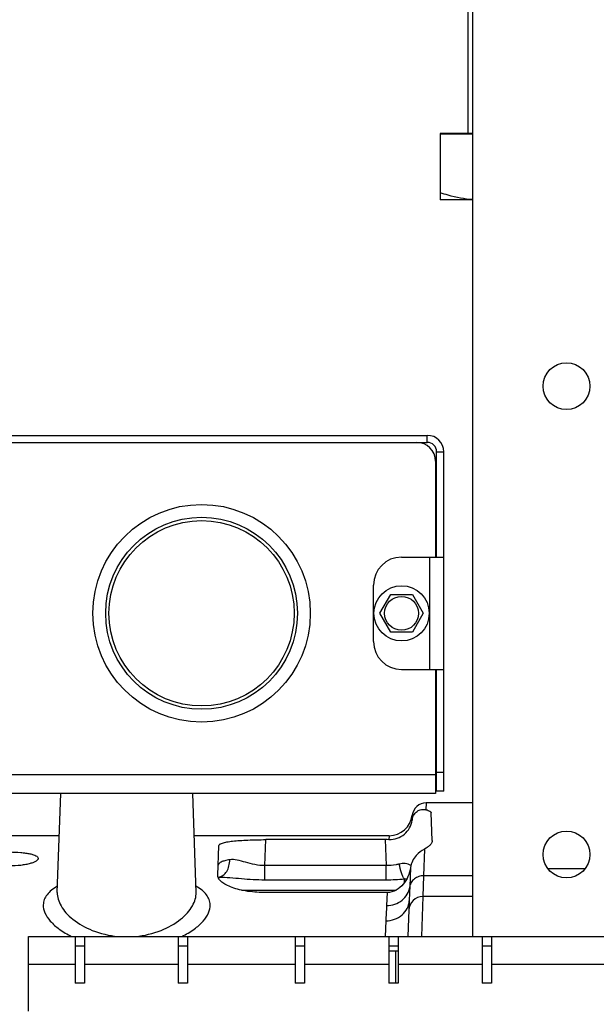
# Model space of a CAD drawing. Extents: x 0 to 594, y 0 to 420.
# Tile 31 of 93: x 276 to 294, y 247 to 279. Entities that reach past the tile are written whole.
import ezdxf

# ---------------------------------------------------------------- set-up
doc = ezdxf.new("R2010")
doc.units = 0
doc.header["$LTSCALE"] = 32.67
doc.layers.get('0').update_dxf_attribs({"linetype": 'CONTINUOUS'})
doc.layers.add('3_ALL_AXES', color=7, linetype='CONTINUOUS')
doc.layers.add('ASSI', color=7, linetype='CONTINUOUS')

msp = doc.modelspace()

# ---------------------------------------------------------------- linework, layer by layer
at = {"color": 7, "linetype": 'CONTINUOUS'}
for p, q in [((290.404, 249.163), (290.404, 289.288)), ((290.254, 274.888), (290.254, 285.988)), ((289.354, 274.888), (289.354, 274.858)), ((290.404, 274.888), (289.354, 274.888)), ((290.404, 274.858), (289.354, 274.858)), ((261.792, 264.988), (288.942, 264.988)), ((289.242, 261.313), (289.242, 264.688)), ((289.242, 253.813), (289.242, 257.713)), ((277.078, 250.574), (277.189, 253.738)), ((281.53, 250.574), (281.42, 253.738)), ((289.467, 253.813), (289.242, 253.813)), ((290.404, 253.438), (288.905, 253.438)), ((289.096, 252.239), (289.065, 253.125)), ((277.141, 252.388), (273.904, 252.388)), ((287.715, 252.388), (281.467, 252.388)), ((282.223, 251.123), (282.256, 252.068)), ((287.596, 252.262), (283.762, 252.262)), ((282.257, 251.054), (282.257, 251.054)), ((287.655, 250.569), (283.703, 250.569)), ((288.362, 250.307), (288.322, 249.163)), ((290.404, 250.438), (288.801, 250.438)), ((277.654, 248.863), (277.954, 248.863)), ((280.954, 248.863), (281.254, 248.863)), ((284.704, 248.863), (285.004, 248.863)), ((287.704, 248.863), (288.004, 248.863)), ((290.704, 248.863), (291.004, 248.863)), ((287.929, 248.69), (287.704, 248.69)), ((287.929, 247.663), (287.929, 248.69))]:
    msp.add_line(p, q, dxfattribs=at)
at = {"color": 3, "linetype": 'CONTINUOUS'}
for p, q in [((261.792, 265.213), (288.942, 265.213)), ((289.467, 253.813), (289.467, 264.688)), ((289.204, 264.388), (289.204, 261.313)), ((288.117, 261.313), (289.467, 261.313)), ((287.217, 258.613), (287.217, 260.413)), ((288.117, 257.713), (289.467, 257.713)), ((289.204, 257.713), (289.204, 253.738)), ((289.204, 253.738), (261.529, 253.738)), ((276.154, 246.763), (276.154, 249.163)), ((276.154, 249.163), (379.654, 249.163)), ((277.654, 249.163), (277.654, 247.663)), ((277.954, 249.163), (277.954, 247.663)), ((280.954, 249.163), (280.954, 247.663)), ((281.254, 249.163), (281.254, 247.663)), ((284.704, 249.163), (284.704, 247.663)), ((285.004, 249.163), (285.004, 247.663)), ((287.704, 249.163), (287.704, 247.663)), ((288.004, 249.163), (288.004, 247.663)), ((290.704, 249.163), (290.704, 247.663)), ((291.004, 249.163), (291.004, 247.663)), ((277.954, 247.663), (277.654, 247.663)), ((281.254, 247.663), (280.954, 247.663)), ((285.004, 247.663), (284.704, 247.663)), ((288.004, 247.663), (287.704, 247.663)), ((291.004, 247.663), (290.704, 247.663))]:
    msp.add_line(p, q, dxfattribs=at)
at = {"color": 9, "linetype": 'CONTINUOUS'}
for p, q in [((288.942, 264.988), (288.942, 265.213)), ((289.242, 264.688), (289.467, 264.688)), ((289.017, 261.313), (289.017, 257.713)), ((289.204, 254.338), (261.529, 254.338)), ((289.467, 254.413), (289.242, 254.413)), ((288.906, 253.438), (288.898, 253.222)), ((288.459, 253.044), (288.454, 252.89)), ((287.715, 252.388), (287.71, 252.262)), ((283.733, 251.43), (283.762, 252.262)), ((287.596, 252.262), (287.625, 251.43)), ((288.855, 251.96), (288.825, 251.104)), ((283.733, 250.967), (283.733, 251.43)), ((287.625, 251.43), (283.733, 251.43)), ((287.625, 250.967), (287.625, 251.43)), ((288.401, 251.368), (288.379, 250.748)), ((288.825, 251.104), (288.801, 250.438)), ((290.404, 251.104), (288.825, 251.104)), ((293.992, 251.322), (292.817, 251.322)), ((287.625, 250.967), (283.733, 250.967)), ((288.21, 250.885), (288.21, 250.992)), ((282.982, 250.644), (287.94, 250.644)), ((287.65, 250.569), (287.635, 250.154)), ((288.801, 250.438), (288.761, 249.163)), ((287.612, 249.664), (287.594, 249.165)), ((277.654, 248.263), (276.154, 248.263)), ((280.954, 248.263), (277.954, 248.263)), ((284.704, 248.263), (281.254, 248.263)), ((287.704, 248.263), (285.004, 248.263)), ((290.704, 248.263), (288.004, 248.263)), ((295.954, 248.263), (291.004, 248.263))]:
    msp.add_line(p, q, dxfattribs=at)
at = {"color": 7, "linetype": 'CONTINUOUS'}
msp.add_lwpolyline([(282.236, 251.054), (282.242, 251.054), (282.253, 251.054), (282.257, 251.054)], dxfattribs=at)
at = {"color": 3, "linetype": 'CONTINUOUS'}
for centre, radius, start, end in [((288.604, 264.388), 0.6, 0, 90), ((288.942, 264.688), 0.525, 0, 90), ((288.117, 260.413), 0.9, 90, 180), ((288.117, 258.613), 0.9, 180, 270)]:
    msp.add_arc(centre, radius, start, end, dxfattribs=at)
at = {"color": 7, "linetype": 'CONTINUOUS'}
for centre, radius, start, end in [((288.942, 264.688), 0.3, 0, 90), ((288.906, 252.988), 0.45, 90, 172.8192), ((287.715, 253.138), 0.75, 270, 352.8192), ((287.596, 237.276), 14.986, 89.5639, 90.0005), ((288.801, 249.988), 0.45, 90, 178)]:
    msp.add_arc(centre, radius, start, end, dxfattribs=at)
at = {"color": 9, "linetype": 'CONTINUOUS'}
for centre, radius, start, end in [((282.185, 251.39), 0.339, 278.6061, 281.2054), ((288.291, 250.538), 0.461, 91.0647, 100.0874)]:
    msp.add_arc(centre, radius, start, end, dxfattribs=at)
at = {"color": 7, "linetype": 'CONTINUOUS'}
for points, knots in [([(288.454, 252.89), (288.462, 252.957), (288.508, 253.079), (288.639, 253.196), (288.777, 253.237), (288.862, 253.231), (288.898, 253.222)], [0, 0, 0, 0, 0.323849, 0.598672, 0.820233, 1, 1, 1, 1]), ([(288.898, 253.222), (288.922, 253.216), (288.965, 253.203), (289.024, 253.179), (289.064, 253.148), (289.065, 253.125)], [0, 0, 0, 0, 0.374936, 0.661385, 1, 1, 1, 1]), ([(287.71, 252.262), (287.801, 252.261), (287.981, 252.291), (288.216, 252.424), (288.387, 252.63), (288.442, 252.802), (288.454, 252.89)], [0, 0, 0, 0, 0.256708, 0.504271, 0.748172, 1, 1, 1, 1]), ([(282.256, 252.068), (282.257, 252.086), (282.283, 252.113), (282.326, 252.136), (282.401, 252.164), (282.527, 252.192), (282.712, 252.218), (282.937, 252.238), (283.292, 252.257), (283.57, 252.262), (283.762, 252.262)], [0, 0, 0, 0, 0.034971, 0.061946, 0.096573, 0.189201, 0.311419, 0.459347, 0.627707, 1, 1, 1, 1]), ([(289.096, 252.239), (289.097, 252.215), (289.086, 252.162), (289.036, 252.09), (288.957, 252.02), (288.892, 251.98), (288.855, 251.96)], [0, 0, 0, 0, 0.185747, 0.404126, 0.673017, 1, 1, 1, 1]), ([(275.554, 251.867), (275.671, 251.867), (275.841, 251.86), (276.056, 251.836), (276.192, 251.813), (276.305, 251.783), (276.399, 251.748), (276.463, 251.698), (276.464, 251.663)], [0, 0, 0, 0, 0.364568, 0.529321, 0.67429, 0.794991, 0.888787, 1, 1, 1, 1]), ([(288.855, 251.96), (288.756, 251.906), (288.545, 251.755), (288.417, 251.51), (288.401, 251.368)], [0, 0, 0, 0, 0.44001, 1, 1, 1, 1]), ([(276.464, 251.663), (276.466, 251.626), (276.403, 251.572), (276.311, 251.529), (276.198, 251.492), (276.062, 251.461), (275.845, 251.428), (275.673, 251.419), (275.554, 251.419)], [0, 0, 0, 0, 0.111899, 0.20595, 0.326545, 0.471171, 0.635595, 1, 1, 1, 1]), ([(283.703, 250.569), (283.506, 250.569), (283.219, 250.591), (282.863, 250.668), (282.641, 250.741), (282.462, 250.825), (282.33, 250.917), (282.244, 251.015), (282.222, 251.09), (282.223, 251.123)], [0, 0, 0, 0, 0.353592, 0.512705, 0.652864, 0.771101, 0.866439, 0.940556, 1, 1, 1, 1]), ([(288.401, 251.368), (288.389, 251.269), (288.336, 251.077), (288.182, 250.823), (287.954, 250.626), (287.755, 250.569), (287.655, 250.569)], [0, 0, 0, 0, 0.251346, 0.498624, 0.747012, 1, 1, 1, 1])]:
    msp.add_open_spline(points, degree=3, knots=knots, dxfattribs=at)
at = {"color": 9, "linetype": 'CONTINUOUS'}
for points, knots in [([(282.606, 251.619), (282.553, 251.61), (282.458, 251.59), (282.33, 251.551), (282.236, 251.49), (282.235, 251.443)], [0, 0, 0, 0, 0.378652, 0.668541, 1, 1, 1, 1]), ([(282.251, 251.057), (282.302, 251.067), (282.405, 251.115), (282.521, 251.246), (282.593, 251.421), (282.607, 251.552), (282.606, 251.619)], [0, 0, 0, 0, 0.219297, 0.457443, 0.719573, 1, 1, 1, 1]), ([(283.733, 251.43), (283.626, 251.429), (283.415, 251.452), (283.122, 251.533), (282.86, 251.61), (282.684, 251.632), (282.606, 251.619)], [0, 0, 0, 0, 0.280875, 0.549287, 0.793403, 1, 1, 1, 1]), ([(288.043, 251.482), (288.009, 251.474), (287.872, 251.444), (287.731, 251.429), (287.625, 251.43)], [0, 0, 0, 0, 0.2458, 1, 1, 1, 1]), ([(288.413, 251.436), (288.359, 251.466), (288.235, 251.506), (288.106, 251.497), (288.043, 251.482)], [0, 0, 0, 0, 0.489495, 1, 1, 1, 1]), ([(288.21, 250.992), (288.191, 251.02), (288.155, 251.087), (288.093, 251.249), (288.06, 251.386), (288.043, 251.482)], [0, 0, 0, 0, 0.195894, 0.436903, 1, 1, 1, 1]), ([(288.825, 251.104), (288.772, 251.104), (288.665, 251.088), (288.523, 251.012), (288.42, 250.895), (288.386, 250.797), (288.379, 250.748)], [0, 0, 0, 0, 0.25997, 0.514309, 0.760483, 1, 1, 1, 1]), ([(277.085, 250.769), (277.017, 250.732), (276.894, 250.653), (276.747, 250.509), (276.654, 250.35), (276.63, 250.235), (276.628, 250.179)], [0, 0, 0, 0, 0.299717, 0.557898, 0.785709, 1, 1, 1, 1]), ([(281.98, 250.179), (281.978, 250.235), (281.955, 250.35), (281.862, 250.509), (281.714, 250.653), (281.592, 250.732), (281.524, 250.769)], [0, 0, 0, 0, 0.21429, 0.442101, 0.700283, 1, 1, 1, 1]), ([(283.733, 250.967), (283.482, 250.967), (283.109, 250.992), (282.618, 251.039), (282.376, 251.054), (282.257, 251.054)], [0, 0, 0, 0, 0.50893, 0.758562, 1, 1, 1, 1]), ([(277.078, 250.574), (277.076, 250.502), (277.097, 250.348), (277.196, 250.125), (277.358, 249.906), (277.674, 249.612), (278.226, 249.307), (278.74, 249.188), (279.02, 249.162)], [0, 0, 0, 0, 0.084111, 0.17643, 0.280395, 0.397794, 0.67428, 1, 1, 1, 1]), ([(279.589, 249.162), (279.869, 249.188), (280.382, 249.307), (280.934, 249.612), (281.25, 249.906), (281.413, 250.125), (281.512, 250.348), (281.533, 250.502), (281.53, 250.574)], [0, 0, 0, 0, 0.32572, 0.602206, 0.719605, 0.82357, 0.915889, 1, 1, 1, 1]), ([(287.635, 250.154), (287.724, 250.154), (287.903, 250.182), (288.138, 250.308), (288.311, 250.504), (288.368, 250.666), (288.379, 250.748)], [0, 0, 0, 0, 0.259938, 0.514263, 0.760449, 1, 1, 1, 1]), ([(288.379, 250.748), (288.378, 250.709), (288.372, 250.562), (288.365, 250.415), (288.362, 250.307)], [0, 0, 0, 0, 0.267224, 1, 1, 1, 1]), ([(276.628, 250.179), (276.625, 250.09), (276.671, 249.893), (276.859, 249.625), (277.153, 249.371), (277.398, 249.229), (277.535, 249.162)], [0, 0, 0, 0, 0.18719, 0.409419, 0.679412, 1, 1, 1, 1]), ([(281.074, 249.162), (281.211, 249.229), (281.455, 249.371), (281.75, 249.625), (281.937, 249.893), (281.983, 250.09), (281.98, 250.179)], [0, 0, 0, 0, 0.320588, 0.590581, 0.81281, 1, 1, 1, 1]), ([(287.612, 249.664), (287.707, 249.664), (287.897, 249.694), (288.142, 249.833), (288.313, 250.047), (288.359, 250.221), (288.362, 250.307)], [0, 0, 0, 0, 0.263054, 0.518448, 0.763106, 1, 1, 1, 1]), ([(287.635, 250.154), (287.634, 250.115), (287.627, 249.952), (287.617, 249.788), (287.612, 249.664)], [0, 0, 0, 0, 0.241126, 1, 1, 1, 1])]:
    msp.add_open_spline(points, degree=3, knots=knots, dxfattribs=at)
msp.add_open_spline([(288.21, 250.992), (288.016, 250.977), (287.82, 250.967), (287.625, 250.967)], degree=3, dxfattribs=at)
at = {"layer": '3_ALL_AXES', "color": 7, "linetype": 'CONTINUOUS'}
for p, q in [((289.354, 274.858), (289.354, 272.758)), ((290.404, 272.758), (289.354, 272.758)), ((287.424, 259.513), (287.77, 260.113)), ((287.77, 260.113), (288.463, 260.113)), ((288.463, 260.113), (288.81, 259.513)), ((287.77, 258.913), (287.424, 259.513)), ((288.81, 259.513), (288.463, 258.913)), ((288.463, 258.913), (287.77, 258.913)), ((287.929, 247.663), (287.929, 248.69)), ((288.004, 248.69), (287.929, 248.69))]:
    msp.add_line(p, q, dxfattribs=at)
for centre, radius in [((293.404, 266.788), 0.75), ((281.704, 259.513), 3.487), ((281.704, 259.513), 3.075), ((281.704, 259.513), 2.969), ((288.117, 259.513), 0.885), ((293.404, 251.788), 0.75)]:
    msp.add_circle(centre, radius, dxfattribs=at)
at = {"layer": '3_ALL_AXES', "color": 9, "linetype": 'CONTINUOUS'}
msp.add_circle((288.117, 259.513), 0.543, dxfattribs=at)
at = {"layer": '3_ALL_AXES', "color": 7, "linetype": 'CONTINUOUS'}
msp.add_open_spline([(290.404, 272.765), (290.137, 272.783), (289.782, 272.851), (289.44, 272.957), (289.354, 272.985)], degree=3, knots=[0, 0, 0, 0, 0.748465, 1, 1, 1, 1], dxfattribs=at)
at = {"layer": 'ASSI', "color": 7, "linetype": 'CONTINUOUS'}
for p, q in [((277.078, 250.574), (277.189, 253.738)), ((281.53, 250.574), (281.42, 253.738))]:
    msp.add_line(p, q, dxfattribs=at)

doc.saveas('drawing.dxf')
